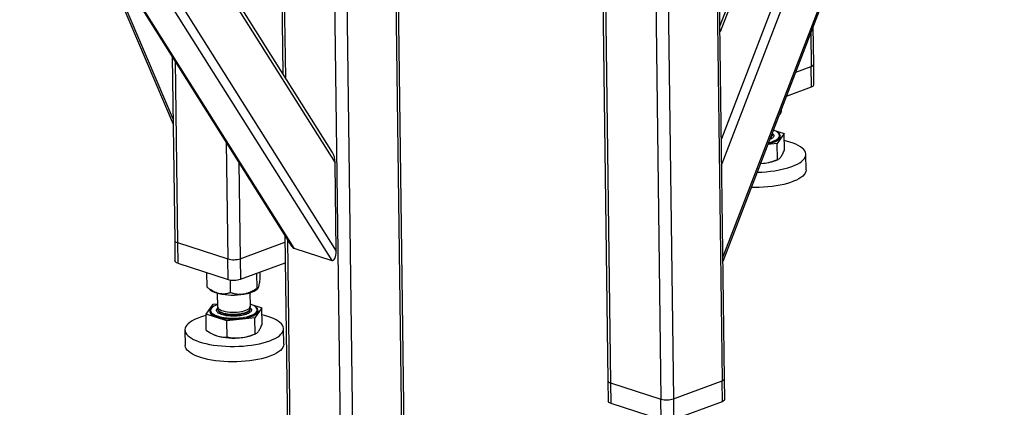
# Model space of a CAD drawing. Header units: millimetres. Extents: x 5 to 589, y 5 to 415.
# Tile 27 of 70: x 367 to 412, y 32 to 50. Entities that reach past the tile are written whole.
import ezdxf

# ---------------------------------------------------------------- set-up
doc = ezdxf.new("R2010")
doc.units = ezdxf.units.MM
doc.layers.add('TRAIT-FORT', color=4, linetype='Continuous', lineweight=25)

msp = doc.modelspace()

# ---------------------------------------------------------------- linework, layer by layer
at = {"layer": 'TRAIT-FORT', "color": 4, "linetype": 'Continuous', "lineweight": 25}
for p, q in [((413.211, 76.129), (399.073, 39.313)), ((399.076, 39.114), (413.303, 76.163)), ((410.716, 75.205), (399.002, 44.702)), ((411.244, 75.401), (399.017, 43.56)), ((408.366, 74.425), (398.935, 49.866)), ((408.412, 74.257), (398.939, 49.588)), ((393.47, 69.686), (393.944, 33.563)), ((398.56, 69.825), (399.034, 33.652)), ((399.146, 33.751), (398.673, 69.867)), ((393.35, 69.659), (393.822, 33.661)), ((395.774, 68.759), (396.244, 32.818)), ((396.34, 68.752), (396.81, 32.828)), ((378.878, 64.278), (379.098, 47.504)), ((383.968, 64.417), (384.442, 28.244)), ((384.554, 28.342), (384.081, 64.459)), ((378.758, 64.25), (378.975, 47.7)), ((381.182, 63.351), (381.653, 27.41)), ((381.748, 63.344), (382.218, 27.42)), ((370.793, 60.408), (381.369, 43.606)), ((381.252, 44.083), (370.941, 60.463)), ((366.971, 59.52), (379.381, 39.804)), ((367.027, 59.502), (379.487, 39.707)), ((368.391, 59.518), (381.212, 39.148)), ((368.781, 59.663), (381.422, 39.582)), ((370.017, 54.681), (373.978, 45.384)), ((370.279, 54.264), (373.975, 45.589)), ((403.081, 49.544), (403.101, 48.018)), ((403.213, 48.116), (403.191, 49.831)), ((373.938, 48.452), (374.048, 40.064)), ((374.061, 48.256), (374.17, 39.967)), ((403.226, 47.178), (403.213, 48.116)), ((402.394, 47.756), (403.101, 48.018)), ((403.113, 47.08), (403.101, 48.018)), ((401.972, 46.657), (403.113, 47.08)), ((401.649, 45.8), (401.64, 45.791)), ((401.649, 45.8), (401.689, 45.835)), ((401.378, 45.109), (401.87, 44.949)), ((401.87, 44.949), (401.549, 44.499)), ((401.88, 44.206), (401.87, 44.949)), ((376.401, 44.539), (376.471, 39.222)), ((401.549, 44.499), (401.125, 44.452)), ((401.343, 44.902), (401.342, 44.931)), ((401.558, 43.756), (401.549, 44.499)), ((401.661, 44.855), (401.661, 44.859)), ((376.979, 43.621), (377.036, 39.231)), ((381.422, 39.582), (381.369, 43.606)), ((401.491, 43.724), (401.588, 43.766)), ((402.864, 43.295), (402.855, 43.998)), ((400.789, 43.577), (400.921, 43.589)), ((400.792, 43.585), (400.921, 43.589)), ((374.048, 40.064), (374.06, 39.127)), ((379.072, 40.296), (379.23, 28.253)), ((379.195, 40.1), (379.352, 28.155)), ((374.17, 39.967), (376.471, 39.222)), ((374.17, 39.967), (374.182, 39.029)), ((377.036, 39.231), (379.076, 39.987)), ((379.487, 39.707), (381.212, 39.148)), ((376.483, 38.284), (376.471, 39.222)), ((377.036, 39.231), (377.049, 38.294)), ((374.182, 39.029), (376.483, 38.284)), ((377.049, 38.294), (379.088, 39.05)), ((375.521, 37.938), (375.513, 38.598)), ((376.593, 37.678), (376.586, 38.26)), ((377.808, 37.878), (377.799, 38.572)), ((377.95, 38.338), (377.947, 38.626)), ((375.521, 37.938), (375.527, 37.936)), ((375.525, 37.934), (375.672, 37.809)), ((377.808, 37.837), (377.848, 37.873)), ((375.992, 37.659), (376, 37.037)), ((377.5, 37.057), (377.492, 37.678)), ((375.476, 36.704), (375.798, 37.155)), ((375.685, 36.869), (375.685, 36.864)), ((375.798, 37.155), (375.998, 37.177)), ((376.001, 36.949), (376.002, 36.92)), ((377.499, 37.159), (378.029, 36.987)), ((377.502, 36.94), (377.501, 36.968)), ((378.029, 36.987), (377.708, 36.536)), ((377.82, 36.892), (377.82, 36.897)), ((378.039, 36.244), (378.029, 36.987)), ((376.431, 36.395), (375.476, 36.704)), ((375.486, 35.961), (375.476, 36.704)), ((377.708, 36.536), (376.431, 36.395)), ((377.717, 35.793), (377.708, 36.536)), ((374.514, 35.977), (374.523, 35.273)), ((376.441, 35.652), (376.431, 36.395)), ((379.023, 35.332), (379.014, 36.036)), ((375.877, 35.742), (375.884, 35.739)), ((375.884, 35.739), (375.965, 35.71)), ((377.65, 35.762), (377.747, 35.804)), ((399.158, 32.813), (399.146, 33.751)), ((393.822, 33.661), (393.834, 32.723)), ((393.944, 33.563), (396.244, 32.818)), ((393.944, 33.563), (393.956, 32.626)), ((396.81, 32.828), (399.034, 33.652)), ((399.046, 32.714), (399.034, 33.652)), ((396.257, 31.88), (396.244, 32.818)), ((396.81, 32.828), (396.822, 31.89)), ((393.956, 32.626), (396.257, 31.88)), ((396.822, 31.89), (399.046, 32.714))]:
    msp.add_line(p, q, dxfattribs=at)
at = {"layer": 'TRAIT-FORT', "color": 4, "linetype": 'Continuous', "lineweight": 25, "flags": 128}
for points in [[(401.137, 44.481), (401.156, 44.485), (401.273, 44.514), (401.378, 44.548), (401.471, 44.586), (401.549, 44.628), (401.612, 44.673), (401.657, 44.72), (401.686, 44.768), (401.696, 44.817), (401.688, 44.866), (401.663, 44.914), (401.62, 44.96), (401.616, 44.963)], [(401.158, 44.538), (401.196, 44.547), (401.303, 44.577), (401.399, 44.612), (401.482, 44.651), (401.551, 44.693), (401.603, 44.737), (401.639, 44.783), (401.658, 44.83), (401.659, 44.878), (401.643, 44.925), (401.61, 44.97), (401.559, 45.014), (401.493, 45.055), (401.413, 45.092), (401.377, 45.106)], [(401.264, 44.813), (401.28, 44.825), (401.318, 44.863), (401.338, 44.902), (401.341, 44.942), (401.328, 44.98)], [(401.318, 44.954), (401.333, 44.981), (401.341, 45.013)], [(401.156, 44.533), (401.196, 44.542), (401.303, 44.572), (401.399, 44.607), (401.482, 44.646), (401.551, 44.688), (401.603, 44.732), (401.639, 44.778), (401.658, 44.826), (401.661, 44.855)], [(402.223, 43.445), (402.354, 43.498), (402.473, 43.555), (402.576, 43.615), (402.664, 43.678), (402.736, 43.743), (402.792, 43.81), (402.83, 43.878), (402.851, 43.947), (402.854, 44.016), (402.839, 44.085), (402.807, 44.153), (402.758, 44.219), (402.692, 44.284), (402.61, 44.346), (402.512, 44.405), (402.399, 44.46), (402.272, 44.512), (402.132, 44.559), (401.98, 44.602), (401.874, 44.628)], [(402.864, 43.295), (402.864, 43.279), (402.852, 43.21), (402.822, 43.141), (402.775, 43.073), (402.712, 43.007), (402.631, 42.943), (402.535, 42.881), (402.425, 42.823), (402.299, 42.767), (402.161, 42.716), (402.011, 42.669), (401.849, 42.627), (401.678, 42.59), (401.499, 42.558), (401.313, 42.531), (401.121, 42.51), (400.925, 42.496), (400.727, 42.487), (400.528, 42.484), (400.371, 42.486)], [(374.048, 40.064), (374.048, 40.063), (374.057, 40.036), (374.081, 40.01), (374.119, 39.987), (374.17, 39.967)], [(374.048, 40.064), (374.048, 40.063), (374.057, 40.036), (374.081, 40.01), (374.119, 39.987), (374.17, 39.967)], [(374.182, 39.029), (374.131, 39.049), (374.093, 39.072), (374.069, 39.098), (374.06, 39.125), (374.06, 39.127)], [(375.727, 36.974), (375.71, 36.958), (375.673, 36.91), (375.653, 36.861), (375.652, 36.812), (375.669, 36.764), (375.703, 36.716), (375.755, 36.671), (375.823, 36.629), (375.906, 36.591), (376.004, 36.556), (376.113, 36.527), (376.233, 36.502), (376.362, 36.483), (376.497, 36.471), (376.636, 36.464), (376.777, 36.463), (376.918, 36.469), (377.056, 36.481)], [(375.999, 37.137), (375.993, 37.135), (375.903, 37.098), (375.827, 37.057), (375.767, 37.014), (375.722, 36.969), (375.695, 36.922), (375.685, 36.874), (375.692, 36.827), (375.717, 36.781), (375.759, 36.736), (375.817, 36.694), (375.891, 36.654), (375.978, 36.619), (376.079, 36.588), (376.19, 36.562), (376.311, 36.541), (376.439, 36.525), (376.572, 36.516), (376.708, 36.513), (376.844, 36.515), (376.98, 36.524), (377.111, 36.538), (377.237, 36.559), (377.354, 36.584), (377.462, 36.615), (377.558, 36.65), (377.641, 36.688), (377.709, 36.73), (377.762, 36.775), (377.798, 36.821), (377.817, 36.868), (377.818, 36.916), (377.802, 36.963), (377.768, 37.008), (377.718, 37.052), (377.652, 37.093), (377.572, 37.13), (377.499, 37.156)], [(375.685, 36.864), (375.692, 36.822), (375.717, 36.776), (375.759, 36.731), (375.817, 36.689), (375.891, 36.65), (375.978, 36.614), (376.079, 36.583), (376.19, 36.557), (376.311, 36.536), (376.439, 36.521), (376.572, 36.511), (376.708, 36.508), (376.845, 36.51), (376.98, 36.519), (377.111, 36.534), (377.237, 36.554), (377.355, 36.58), (377.462, 36.61), (377.558, 36.645), (377.641, 36.684), (377.709, 36.726), (377.762, 36.77), (377.798, 36.816), (377.817, 36.863), (377.82, 36.892)], [(376, 37.037), (376.003, 37.016), (376.022, 36.977), (376.058, 36.939), (376.11, 36.904), (376.177, 36.873), (376.257, 36.845), (376.349, 36.823), (376.451, 36.805), (376.559, 36.793), (376.672, 36.787), (376.787, 36.788), (376.901, 36.794), (377.011, 36.806), (377.115, 36.824), (377.211, 36.847), (377.296, 36.875), (377.368, 36.907), (377.426, 36.942), (377.467, 36.98), (377.492, 37.019), (377.5, 37.057)], [(376.002, 36.92), (376.005, 36.899), (376.023, 36.86), (376.059, 36.822), (376.111, 36.787), (376.178, 36.756), (376.259, 36.728), (376.351, 36.705), (376.452, 36.688), (376.561, 36.676), (376.674, 36.67), (376.788, 36.67), (376.902, 36.677), (377.013, 36.689), (377.117, 36.707), (377.213, 36.73), (377.297, 36.758), (377.37, 36.79), (377.427, 36.825), (377.469, 36.862), (377.494, 36.902), (377.502, 36.94)], [(376.03, 36.878), (376.07, 36.842), (376.126, 36.807), (376.197, 36.777), (376.28, 36.75), (376.375, 36.729), (376.478, 36.713), (376.588, 36.702), (376.702, 36.698), (376.817, 36.7), (376.93, 36.708), (377.039, 36.721), (377.141, 36.741), (377.235, 36.765), (377.316, 36.794), (377.385, 36.827), (377.439, 36.862), (377.476, 36.9), (377.497, 36.94), (377.5, 36.98), (377.486, 37.019), (377.467, 37.044)], [(377.056, 36.481), (377.189, 36.499), (377.315, 36.523), (377.432, 36.552), (377.537, 36.586), (377.63, 36.624), (377.708, 36.666), (377.771, 36.71), (377.816, 36.757), (377.845, 36.806), (377.855, 36.855), (377.847, 36.903), (377.822, 36.951), (377.778, 36.998), (377.775, 37.001)], [(375.477, 36.632), (375.367, 36.602), (375.217, 36.555), (375.078, 36.504), (374.953, 36.449), (374.842, 36.39), (374.746, 36.329), (374.666, 36.264), (374.602, 36.198), (374.556, 36.131), (374.526, 36.062), (374.514, 35.993), (374.52, 35.924), (374.543, 35.856), (374.583, 35.788), (374.641, 35.723), (374.715, 35.66), (374.806, 35.599), (374.911, 35.542), (375.031, 35.488), (375.165, 35.439), (375.311, 35.393), (375.469, 35.353), (375.636, 35.318), (375.813, 35.288), (375.997, 35.263), (376.187, 35.245), (376.381, 35.232), (376.578, 35.226), (376.777, 35.226), (376.976, 35.231), (377.173, 35.243), (377.367, 35.261), (377.556, 35.285), (377.739, 35.314), (377.915, 35.349), (378.081, 35.389), (378.237, 35.433), (378.382, 35.482), (378.382, 35.482)], [(378.382, 35.482), (378.513, 35.536), (378.632, 35.593), (378.735, 35.653), (378.823, 35.716), (378.895, 35.781), (378.95, 35.848), (378.989, 35.916), (379.009, 35.985), (379.013, 36.054), (378.998, 36.123), (378.966, 36.191), (378.917, 36.257), (378.851, 36.321), (378.769, 36.383), (378.671, 36.442), (378.558, 36.498), (378.431, 36.55), (378.291, 36.597), (378.139, 36.64), (378.033, 36.665)], [(379.023, 35.332), (379.022, 35.316), (379.01, 35.247), (378.981, 35.179), (378.934, 35.111), (378.87, 35.045), (378.79, 34.981), (378.694, 34.919), (378.583, 34.86), (378.458, 34.805), (378.32, 34.754), (378.17, 34.707), (378.008, 34.665), (377.837, 34.627), (377.658, 34.595), (377.472, 34.569), (377.28, 34.548), (377.084, 34.533), (376.886, 34.524), (376.687, 34.522), (376.489, 34.525), (376.292, 34.535), (376.1, 34.55), (375.913, 34.572), (375.733, 34.599), (375.56, 34.631), (375.398, 34.669), (375.246, 34.712), (375.106, 34.76), (374.979, 34.811), (374.866, 34.867), (374.768, 34.926), (374.685, 34.988), (374.619, 35.052), (374.57, 35.118), (374.538, 35.186), (374.524, 35.255), (374.523, 35.273)], [(393.822, 33.661), (393.822, 33.659), (393.831, 33.632), (393.855, 33.607), (393.893, 33.583), (393.944, 33.563)], [(393.822, 33.661), (393.822, 33.659), (393.831, 33.632), (393.855, 33.607), (393.893, 33.583), (393.944, 33.563)], [(393.956, 32.626), (393.905, 32.646), (393.867, 32.669), (393.843, 32.695), (393.834, 32.722), (393.834, 32.723)]]:
    msp.add_lwpolyline(points, dxfattribs=at)
at = {"layer": 'TRAIT-FORT', "color": 4, "linetype": 'Continuous', "lineweight": 25}
for centre, radius, start, end in [((403.08, 48.156), 0.139, 278.82, 343.5946), ((403.092, 47.218), 0.139, 278.82, 343.5946), ((401.17, 44.93), 0.174, 296.8239, 350.9102), ((400.748, 45.578), 1.997, 274.9886, 291.8475), ((400.648, 48.151), 4.963, 269.9072, 288.4951), ((376.737, 40.164), 0.979, 254.2166, 287.7837), ((376.749, 39.226), 0.979, 254.2166, 287.7837), ((376.218, 38.537), 0.91, 233.1, 259.9588), ((377.075, 38.878), 1.274, 275.7687, 305.1697), ((376.708, 40.605), 3.035, 257.6507, 279.3734), ((376.108, 36.95), 0.106, 134.7125, 222.7801), ((376.731, 38.442), 2.837, 254.3325, 277.0744), ((376.907, 37.616), 1.997, 274.9886, 291.8475), ((399.012, 33.79), 0.139, 278.82, 343.5946), ((396.511, 33.761), 0.979, 254.2166, 287.7837), ((399.024, 32.852), 0.139, 278.82, 343.5946)]:
    msp.add_arc(centre, radius, start, end, dxfattribs=at)
for centre, start_param, end_param in [((381.153, 43.676), 4.538514, 5.603538), ((379.48, 40.21), 2.461945, 2.967718), ((381.206, 39.651), 2.967718, 4.538514)]:
    msp.add_ellipse(centre, major_axis=(-0.044, 0.508), ratio=0.416303, start_param=start_param, end_param=end_param, dxfattribs=at)
for points, knots in [([(401.657, 45.837), (401.665, 45.832), (401.678, 45.823), (401.696, 45.842), (401.711, 45.868), (401.719, 45.895), (401.722, 45.904)], [0, 0, 0, 0, 0.355175, 0.607567, 0.863365, 1, 1, 1, 1]), ([(401.722, 45.904), (401.728, 45.926), (401.741, 45.972), (401.756, 46.049), (401.764, 46.104), (401.767, 46.122)], [0, 0, 0, 0, 0.40197, 0.812328, 1, 1, 1, 1]), ([(401.339, 44.951), (401.348, 44.944), (401.374, 44.922), (401.394, 44.88), (401.395, 44.827), (401.362, 44.771), (401.303, 44.72), (401.241, 44.691), (401.212, 44.678)], [0, 0, 0, 0, 0.076076, 0.251887, 0.438229, 0.632318, 0.830525, 1, 1, 1, 1]), ([(401.72, 43.885), (401.747, 43.927), (401.802, 44.014), (401.854, 44.142), (401.88, 44.206)], [0, 0, 0, 0, 0.4945107, 1, 1, 1, 1]), ([(400.921, 43.589), (401.028, 43.605), (401.244, 43.639), (401.453, 43.717), (401.558, 43.756)], [0, 0, 0, 0, 0.494511, 1, 1, 1, 1]), ([(401.558, 43.756), (401.585, 43.765), (401.638, 43.785), (401.693, 43.851), (401.72, 43.885)], [0, 0, 0, 0, 0.495458, 1, 1, 1, 1]), ([(377.881, 37.941), (377.887, 37.964), (377.9, 38.009), (377.918, 38.105), (377.935, 38.215), (377.945, 38.297), (377.95, 38.338)], [0, 0, 0, 0, 0.249578, 0.504364, 0.751047, 1, 1, 1, 1]), ([(376.059, 37.641), (376.05, 37.643), (375.975, 37.662), (375.832, 37.721), (375.662, 37.826), (375.561, 37.906), (375.521, 37.938)], [0, 0, 0, 0, 0.0504, 0.402614, 0.767588, 1, 1, 1, 1]), ([(377.808, 37.878), (377.725, 37.825), (377.6, 37.745), (377.42, 37.667), (377.301, 37.63), (377.228, 37.616), (377.203, 37.611)], [0, 0, 0, 0, 0.432045, 0.654349, 0.879653, 1, 1, 1, 1]), ([(377.808, 37.878), (377.818, 37.87), (377.834, 37.859), (377.855, 37.879), (377.87, 37.906), (377.878, 37.932), (377.881, 37.941)], [0, 0, 0, 0, 0.432045, 0.654349, 0.879653, 1, 1, 1, 1]), ([(376.593, 37.678), (376.531, 37.66), (376.416, 37.626), (376.236, 37.61), (376.119, 37.631), (376.059, 37.641)], [0, 0, 0, 0, 0.370774, 0.681182, 1, 1, 1, 1]), ([(377.203, 37.611), (377.15, 37.605), (377.043, 37.592), (376.887, 37.604), (376.736, 37.632), (376.641, 37.663), (376.593, 37.678)], [0, 0, 0, 0, 0.249578, 0.504364, 0.751047, 1, 1, 1, 1]), ([(375.983, 36.798), (375.972, 36.814), (375.949, 36.848), (375.953, 36.902), (375.973, 36.946), (376.004, 36.97), (376.013, 36.977)], [0, 0, 0, 0, 0.278417, 0.57351, 0.880872, 1, 1, 1, 1]), ([(377.498, 36.989), (377.506, 36.982), (377.533, 36.96), (377.553, 36.918), (377.554, 36.864), (377.521, 36.809), (377.457, 36.756), (377.362, 36.708), (377.245, 36.668), (377.114, 36.637), (377.019, 36.625), (376.972, 36.619)], [0, 0, 0, 0, 0.047998, 0.158922, 0.27649, 0.398945, 0.523999, 0.649053, 0.771509, 0.889077, 1, 1, 1, 1]), ([(376.972, 36.619), (376.925, 36.614), (376.827, 36.605), (376.671, 36.604), (376.513, 36.613), (376.361, 36.634), (376.226, 36.665), (376.116, 36.705), (376.032, 36.749), (375.999, 36.782), (375.983, 36.798)], [0, 0, 0, 0, 0.116516, 0.240011, 0.368641, 0.5, 0.631359, 0.759989, 0.883484, 1, 1, 1, 1]), ([(375.486, 35.961), (375.564, 35.909), (375.721, 35.804), (375.883, 35.742), (375.965, 35.71)], [0, 0, 0, 0, 0.495458, 1, 1, 1, 1]), ([(377.879, 35.922), (377.906, 35.965), (377.961, 36.051), (378.013, 36.179), (378.039, 36.244)], [0, 0, 0, 0, 0.494511, 1, 1, 1, 1]), ([(375.965, 35.71), (376.045, 35.689), (376.206, 35.646), (376.362, 35.65), (376.441, 35.652)], [0, 0, 0, 0, 0.494511, 1, 1, 1, 1]), ([(376.441, 35.652), (376.545, 35.636), (376.755, 35.605), (376.971, 35.619), (377.08, 35.626)], [0, 0, 0, 0, 0.495458, 1, 1, 1, 1]), ([(377.08, 35.626), (377.187, 35.643), (377.403, 35.677), (377.612, 35.754), (377.717, 35.793)], [0, 0, 0, 0, 0.494511, 1, 1, 1, 1]), ([(377.717, 35.793), (377.744, 35.803), (377.797, 35.823), (377.852, 35.889), (377.879, 35.922)], [0, 0, 0, 0, 0.495458, 1, 1, 1, 1])]:
    msp.add_open_spline(points, degree=3, knots=knots, dxfattribs=at)

doc.saveas('drawing.dxf')
